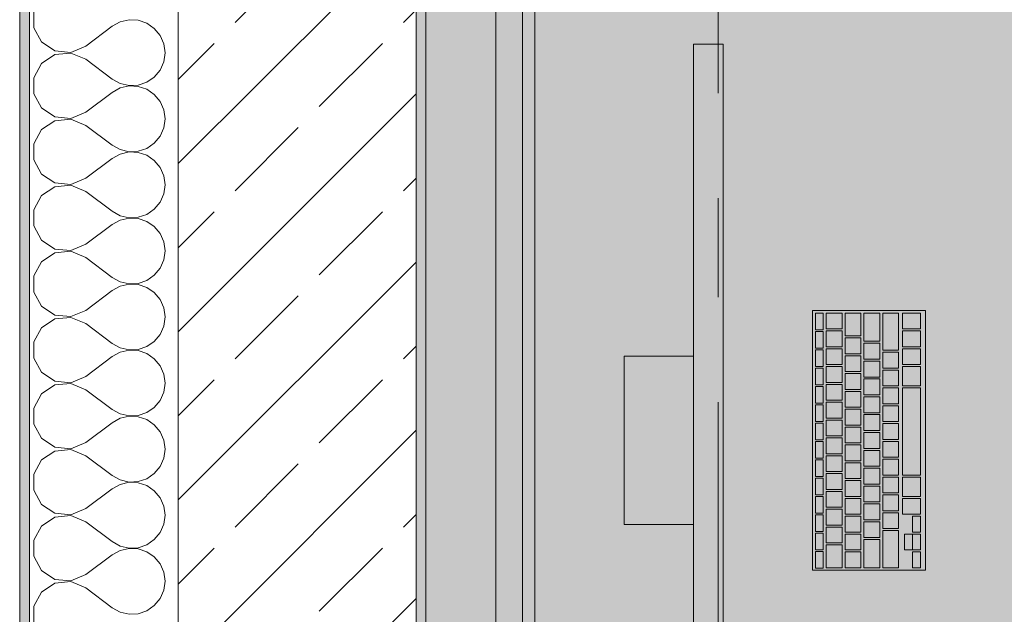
# Model space of a CAD drawing. Header units: metres. Extents: x -3.6 to 85.2, y -11 to 16.8.
# Tile 12 of 256: x -0.175 to 0.819, y 1.567 to 2.167. Entities that reach past the tile are written whole.
import ezdxf

# ---------------------------------------------------------------- set-up
doc = ezdxf.new("R2010")
doc.units = ezdxf.units.M
doc.header["$MEASUREMENT"] = 0
doc.linetypes.add('Strichlinie doppelt', pattern=[0.546806, 0.264583, -0.105833, 0.070556, -0.105833])
for name, color, linetype in [('451 - Universal.Achsen Raster', 7, 'Continuous'), ('604 - Struktur.Wand Aussen', 7, 'Continuous'), ('Neubau_653 - Abdeckung.TB Verkofferung', 7, 'Continuous'), ('Neubau_701 - Einrichtung.Möbel', 7, 'Continuous')]:
    doc.layers.add(name, color=color, linetype=linetype)
pattern_1 = [(45, (0, 0), (-0.01767767, 0.01767767), [0, -0.025])]

# ---------------------------------------------------------------- blocks, each defined once
blk = doc.blocks.new('*X60')
at = {"layer": '604 - Struktur.Wand Aussen', "color": 7, "linetype": 'Continuous', "lineweight": 5}
for p, q in [((-0.16066, 2.17479), (-0.16066, 2.15855)), ((-0.06466, 2.16653), (-0.07362, 2.16445)), ((-0.05547, 2.16609), (-0.06466, 2.16653)), ((-0.04676, 2.16315), (-0.05547, 2.16609)), ((-0.16066, 2.15855), (-0.15299, 2.14424)), ((-0.10833, 2.14), (-0.08167, 2.16)), ((-0.07362, 2.16445), (-0.08167, 2.16)), ((-0.03918, 2.15794), (-0.04676, 2.16315)), ((-0.03331, 2.15086), (-0.03918, 2.15794)), ((-0.0296, 2.14244), (-0.03331, 2.15086)), ((-0.15299, 2.14424), (-0.13947, 2.13525)), ((-0.1233, 2.13371), (-0.10833, 2.14)), ((-0.02833, 2.13333), (-0.0296, 2.14244)), ((-0.13947, 2.13142), (-0.15299, 2.12243)), ((-0.13947, 2.13525), (-0.1233, 2.13371)), ((-0.1233, 2.13295), (-0.13947, 2.13142)), ((-0.10833, 2.12667), (-0.1233, 2.13295)), ((-0.10833, 2.12667), (-0.08167, 2.10667)), ((-0.0296, 2.12422), (-0.02833, 2.13333)), ((-0.15299, 2.12243), (-0.16066, 2.10812)), ((-0.03331, 2.11581), (-0.0296, 2.12422)), ((-0.16066, 2.10812), (-0.16066, 2.09188)), ((-0.08167, 2.10667), (-0.07362, 2.10222)), ((-0.04676, 2.10352), (-0.03918, 2.10873)), ((-0.03918, 2.10873), (-0.03331, 2.11581)), ((-0.07362, 2.09778), (-0.08167, 2.09333)), ((-0.07362, 2.10222), (-0.06466, 2.10013)), ((-0.06466, 2.09987), (-0.07362, 2.09778)), ((-0.06466, 2.10013), (-0.05547, 2.10058)), ((-0.05547, 2.09942), (-0.06466, 2.09987)), ((-0.05547, 2.10058), (-0.04676, 2.10352)), ((-0.04676, 2.09648), (-0.05547, 2.09942)), ((-0.03918, 2.09127), (-0.04676, 2.09648)), ((-0.16066, 2.09188), (-0.15299, 2.07757)), ((-0.10833, 2.07333), (-0.08167, 2.09333)), ((-0.03331, 2.08419), (-0.03918, 2.09127)), ((-0.15299, 2.07757), (-0.13947, 2.06858)), ((-0.0296, 2.07578), (-0.03331, 2.08419)), ((-0.13947, 2.06858), (-0.1233, 2.06705)), ((-0.1233, 2.06705), (-0.10833, 2.07333)), ((-0.02833, 2.06667), (-0.0296, 2.07578)), ((-0.13947, 2.06475), (-0.15299, 2.05576)), ((-0.1233, 2.06629), (-0.13947, 2.06475)), ((-0.10833, 2.06), (-0.1233, 2.06629)), ((-0.10833, 2.06), (-0.08167, 2.04)), ((-0.03331, 2.04914), (-0.0296, 2.05756)), ((-0.0296, 2.05756), (-0.02833, 2.06667)), ((-0.15299, 2.05576), (-0.16066, 2.04145)), ((-0.03918, 2.04206), (-0.03331, 2.04914)), ((-0.16066, 2.04145), (-0.16066, 2.02521)), ((-0.08167, 2.04), (-0.07362, 2.03555)), ((-0.04676, 2.03685), (-0.03918, 2.04206)), ((-0.07362, 2.03112), (-0.08167, 2.02667)), ((-0.07362, 2.03555), (-0.06466, 2.03347)), ((-0.06466, 2.0332), (-0.07362, 2.03112)), ((-0.06466, 2.03347), (-0.05547, 2.03391)), ((-0.05547, 2.03275), (-0.06466, 2.0332)), ((-0.05547, 2.03391), (-0.04676, 2.03685)), ((-0.04676, 2.02981), (-0.05547, 2.03275)), ((-0.03918, 2.02461), (-0.04676, 2.02981)), ((-0.16066, 2.02521), (-0.15299, 2.0109)), ((-0.10833, 2.00667), (-0.08167, 2.02667)), ((-0.03331, 2.01752), (-0.03918, 2.02461)), ((-0.0296, 2.00911), (-0.03331, 2.01752)), ((-0.15299, 2.0109), (-0.13947, 2.00192)), ((-0.02833, 2), (-0.0296, 2.00911)), ((-0.13947, 1.99808), (-0.15299, 1.9891)), ((-0.13947, 2.00192), (-0.1233, 2.00038)), ((-0.1233, 1.99962), (-0.13947, 1.99808)), ((-0.1233, 2.00038), (-0.10833, 2.00667)), ((-0.10833, 1.99333), (-0.1233, 1.99962)), ((-0.0296, 1.99089), (-0.02833, 2)), ((-0.15299, 1.9891), (-0.16066, 1.97479)), ((-0.10833, 1.99333), (-0.08167, 1.97333)), ((-0.03331, 1.98248), (-0.0296, 1.99089)), ((-0.03918, 1.97539), (-0.03331, 1.98248)), ((-0.16066, 1.97479), (-0.16066, 1.95855)), ((-0.08167, 1.97333), (-0.07362, 1.96888)), ((-0.07362, 1.96888), (-0.06466, 1.9668)), ((-0.05547, 1.96725), (-0.04676, 1.97019)), ((-0.04676, 1.97019), (-0.03918, 1.97539)), ((-0.16066, 1.95855), (-0.15299, 1.94424)), ((-0.10833, 1.94), (-0.08167, 1.96)), ((-0.07362, 1.96445), (-0.08167, 1.96)), ((-0.06466, 1.96653), (-0.07362, 1.96445)), ((-0.06466, 1.9668), (-0.05547, 1.96725)), ((-0.05547, 1.96609), (-0.06466, 1.96653)), ((-0.04676, 1.96315), (-0.05547, 1.96609)), ((-0.03918, 1.95794), (-0.04676, 1.96315)), ((-0.03331, 1.95086), (-0.03918, 1.95794)), ((-0.0296, 1.94244), (-0.03331, 1.95086)), ((-0.15299, 1.94424), (-0.13947, 1.93525)), ((-0.1233, 1.93371), (-0.10833, 1.94)), ((-0.02833, 1.93333), (-0.0296, 1.94244)), ((-0.13947, 1.93142), (-0.15299, 1.92243)), ((-0.13947, 1.93525), (-0.1233, 1.93371)), ((-0.1233, 1.93295), (-0.13947, 1.93142)), ((-0.10833, 1.92667), (-0.1233, 1.93295)), ((-0.0296, 1.92422), (-0.02833, 1.93333)), ((-0.15299, 1.92243), (-0.16066, 1.90812)), ((-0.10833, 1.92667), (-0.08167, 1.90667)), ((-0.03331, 1.91581), (-0.0296, 1.92422)), ((-0.16066, 1.90812), (-0.16066, 1.89188)), ((-0.04676, 1.90352), (-0.03918, 1.90873)), ((-0.03918, 1.90873), (-0.03331, 1.91581)), ((-0.08167, 1.90667), (-0.07362, 1.90222)), ((-0.07362, 1.89778), (-0.08167, 1.89333)), ((-0.07362, 1.90222), (-0.06466, 1.90013)), ((-0.06466, 1.89987), (-0.07362, 1.89778)), ((-0.06466, 1.90013), (-0.05547, 1.90058)), ((-0.05547, 1.89942), (-0.06466, 1.89987)), ((-0.05547, 1.90058), (-0.04676, 1.90352)), ((-0.04676, 1.89648), (-0.05547, 1.89942)), ((-0.16066, 1.89188), (-0.15299, 1.87757)), ((-0.10833, 1.87333), (-0.08167, 1.89333)), ((-0.03918, 1.89127), (-0.04676, 1.89648)), ((-0.03331, 1.88419), (-0.03918, 1.89127)), ((-0.0296, 1.87578), (-0.03331, 1.88419)), ((-0.15299, 1.87757), (-0.13947, 1.86858)), ((-0.13947, 1.86858), (-0.1233, 1.86705)), ((-0.1233, 1.86705), (-0.10833, 1.87333)), ((-0.02833, 1.86667), (-0.0296, 1.87578)), ((-0.13947, 1.86475), (-0.15299, 1.85576)), ((-0.1233, 1.86629), (-0.13947, 1.86475)), ((-0.10833, 1.86), (-0.1233, 1.86629)), ((-0.10833, 1.86), (-0.08167, 1.84)), ((-0.0296, 1.85756), (-0.02833, 1.86667)), ((-0.15299, 1.85576), (-0.16066, 1.84145)), ((-0.03918, 1.84206), (-0.03331, 1.84914)), ((-0.03331, 1.84914), (-0.0296, 1.85756)), ((-0.16066, 1.84145), (-0.16066, 1.82521)), ((-0.08167, 1.84), (-0.07362, 1.83555)), ((-0.04676, 1.83685), (-0.03918, 1.84206)), ((-0.07362, 1.83112), (-0.08167, 1.82667)), ((-0.07362, 1.83555), (-0.06466, 1.83347)), ((-0.06466, 1.8332), (-0.07362, 1.83112)), ((-0.06466, 1.83347), (-0.05547, 1.83391)), ((-0.05547, 1.83275), (-0.06466, 1.8332)), ((-0.05547, 1.83391), (-0.04676, 1.83685)), ((-0.04676, 1.82981), (-0.05547, 1.83275)), ((-0.03918, 1.82461), (-0.04676, 1.82981)), ((-0.16066, 1.82521), (-0.15299, 1.8109)), ((-0.10833, 1.80667), (-0.08167, 1.82667)), ((-0.03331, 1.81752), (-0.03918, 1.82461)), ((-0.15299, 1.8109), (-0.13947, 1.80192)), ((-0.0296, 1.80911), (-0.03331, 1.81752)), ((-0.02833, 1.8), (-0.0296, 1.80911)), ((-0.13947, 1.80192), (-0.1233, 1.80038)), ((-0.1233, 1.79962), (-0.13947, 1.79808)), ((-0.1233, 1.80038), (-0.10833, 1.80667)), ((-0.10833, 1.79333), (-0.1233, 1.79962)), ((-0.0296, 1.79089), (-0.02833, 1.8)), ((-0.15299, 1.7891), (-0.16066, 1.77479)), ((-0.13947, 1.79808), (-0.15299, 1.7891)), ((-0.10833, 1.79333), (-0.08167, 1.77333)), ((-0.03331, 1.78248), (-0.0296, 1.79089)), ((-0.03918, 1.77539), (-0.03331, 1.78248)), ((-0.16066, 1.77479), (-0.16066, 1.75855)), ((-0.08167, 1.77333), (-0.07362, 1.76888)), ((-0.07362, 1.76888), (-0.06466, 1.7668)), ((-0.05547, 1.76725), (-0.04676, 1.77019)), ((-0.04676, 1.77019), (-0.03918, 1.77539)), ((-0.10833, 1.74), (-0.08167, 1.76)), ((-0.07362, 1.76445), (-0.08167, 1.76)), ((-0.06466, 1.76653), (-0.07362, 1.76445)), ((-0.06466, 1.7668), (-0.05547, 1.76725)), ((-0.05547, 1.76609), (-0.06466, 1.76653)), ((-0.04676, 1.76315), (-0.05547, 1.76609)), ((-0.03918, 1.75794), (-0.04676, 1.76315)), ((-0.16066, 1.75855), (-0.15299, 1.74424)), ((-0.03331, 1.75086), (-0.03918, 1.75794)), ((-0.0296, 1.74244), (-0.03331, 1.75086)), ((-0.15299, 1.74424), (-0.13947, 1.73525)), ((-0.1233, 1.73371), (-0.10833, 1.74)), ((-0.02833, 1.73333), (-0.0296, 1.74244)), ((-0.13947, 1.73142), (-0.15299, 1.72243)), ((-0.13947, 1.73525), (-0.1233, 1.73371)), ((-0.1233, 1.73295), (-0.13947, 1.73142)), ((-0.10833, 1.72667), (-0.1233, 1.73295)), ((-0.0296, 1.72422), (-0.02833, 1.73333)), ((-0.15299, 1.72243), (-0.16066, 1.70812)), ((-0.10833, 1.72667), (-0.08167, 1.70667)), ((-0.03331, 1.71581), (-0.0296, 1.72422)), ((-0.03918, 1.70873), (-0.03331, 1.71581)), ((-0.16066, 1.70812), (-0.16066, 1.69188)), ((-0.08167, 1.70667), (-0.07362, 1.70222)), ((-0.07362, 1.70222), (-0.06466, 1.70013)), ((-0.06466, 1.69987), (-0.07362, 1.69778)), ((-0.06466, 1.70013), (-0.05547, 1.70058)), ((-0.05547, 1.69942), (-0.06466, 1.69987)), ((-0.05547, 1.70058), (-0.04676, 1.70352)), ((-0.04676, 1.69648), (-0.05547, 1.69942)), ((-0.04676, 1.70352), (-0.03918, 1.70873)), ((-0.16066, 1.69188), (-0.15299, 1.67757)), ((-0.10833, 1.67333), (-0.08167, 1.69333)), ((-0.07362, 1.69778), (-0.08167, 1.69333)), ((-0.03918, 1.69127), (-0.04676, 1.69648)), ((-0.03331, 1.68419), (-0.03918, 1.69127)), ((-0.0296, 1.67578), (-0.03331, 1.68419)), ((-0.15299, 1.67757), (-0.13947, 1.66858)), ((-0.1233, 1.66705), (-0.10833, 1.67333)), ((-0.02833, 1.66667), (-0.0296, 1.67578)), ((-0.13947, 1.66475), (-0.15299, 1.65576)), ((-0.13947, 1.66858), (-0.1233, 1.66705)), ((-0.1233, 1.66629), (-0.13947, 1.66475)), ((-0.10833, 1.66), (-0.1233, 1.66629)), ((-0.10833, 1.66), (-0.08167, 1.64)), ((-0.0296, 1.65756), (-0.02833, 1.66667)), ((-0.15299, 1.65576), (-0.16066, 1.64145)), ((-0.03331, 1.64914), (-0.0296, 1.65756)), ((-0.16066, 1.64145), (-0.16066, 1.62521)), ((-0.08167, 1.64), (-0.07362, 1.63555)), ((-0.04676, 1.63685), (-0.03918, 1.64206)), ((-0.03918, 1.64206), (-0.03331, 1.64914)), ((-0.07362, 1.63112), (-0.08167, 1.62667)), ((-0.07362, 1.63555), (-0.06466, 1.63347)), ((-0.06466, 1.6332), (-0.07362, 1.63112)), ((-0.06466, 1.63347), (-0.05547, 1.63391)), ((-0.05547, 1.63275), (-0.06466, 1.6332)), ((-0.05547, 1.63391), (-0.04676, 1.63685)), ((-0.04676, 1.62981), (-0.05547, 1.63275)), ((-0.03918, 1.62461), (-0.04676, 1.62981)), ((-0.16066, 1.62521), (-0.15299, 1.6109)), ((-0.10833, 1.60667), (-0.08167, 1.62667)), ((-0.03331, 1.61752), (-0.03918, 1.62461)), ((-0.15299, 1.6109), (-0.13947, 1.60192)), ((-0.0296, 1.60911), (-0.03331, 1.61752)), ((-0.13947, 1.60192), (-0.1233, 1.60038)), ((-0.1233, 1.60038), (-0.10833, 1.60667)), ((-0.02833, 1.6), (-0.0296, 1.60911)), ((-0.0296, 1.59089), (-0.02833, 1.6)), ((-0.13947, 1.59808), (-0.15299, 1.5891)), ((-0.1233, 1.59962), (-0.13947, 1.59808)), ((-0.10833, 1.59333), (-0.1233, 1.59962)), ((-0.10833, 1.59333), (-0.08167, 1.57333)), ((-0.03331, 1.58248), (-0.0296, 1.59089)), ((-0.15299, 1.5891), (-0.16066, 1.57479)), ((-0.03918, 1.57539), (-0.03331, 1.58248)), ((-0.16066, 1.57479), (-0.16066, 1.55855)), ((-0.08167, 1.57333), (-0.07362, 1.56888)), ((-0.05547, 1.56725), (-0.04676, 1.57019)), ((-0.04676, 1.57019), (-0.03918, 1.57539)), ((-0.07362, 1.56888), (-0.06466, 1.5668)), ((-0.06466, 1.5668), (-0.05547, 1.56725))]:
    blk.add_line(p, q, dxfattribs=at)

msp = doc.modelspace()

# ---------------------------------------------------------------- hatches: boundary and pattern name
at = {"layer": '604 - Struktur.Wand Aussen', "linetype": 'Continuous', "lineweight": 0, "true_color": 0x000000}
h = msp.add_hatch(dxfattribs=at)
h.set_pattern_fill('Verputz_0001', color=18, style=0, pattern_type=2)
h.set_pattern_definition([(0, (0, 0), (0, 0.0866025), [0, -0.05]), (0, (0.025, 0.0433), (0, 0.0866025), [0, -0.05])])
h.paths.add_polyline_path([(-0.175, -0.145), (-0.165, -0.145), (-0.165, 6.105), (-0.175, 6.105)])
h = msp.add_hatch(dxfattribs=at)
h.set_pattern_fill('Beton__Stahlbeton_0001', color=18, style=0, pattern_type=2)
h.set_pattern_definition([(45, (0, 0), (-0.0848528, 0.0848528), []), (45, (-0.04243, 0.04243), (-0.0848528, 0.0848528), [0.09, -0.03])])
h.paths.add_polyline_path([(-0.015, 6.105), (-0.015, 0.245), (0.225, 0.245), (0.225, 6.105), (0.175, 6.105), (0.105, 6.105)])
h = msp.add_hatch(dxfattribs=at)
h.set_pattern_fill('Gips_0001', color=18, style=0, pattern_type=2)
h.set_pattern_definition(pattern_1)
h.paths.add_polyline_path([(0.235, 0.70998), (0.235, 5.18998), (0.225, 5.18998), (0.225, 0.70998)])
at = {"layer": 'Neubau_653 - Abdeckung.TB Verkofferung', "linetype": 'Continuous', "lineweight": 0, "true_color": 0x000000}
h = msp.add_hatch(dxfattribs=at)
h.set_pattern_fill('Gips_0001', color=18, style=0, pattern_type=2)
h.set_pattern_definition(pattern_1)
h.paths.add_polyline_path([(0.345, 1.00998), (0.345, 5.05048), (0.3325, 5.05048), (0.3325, 1.00998)])
at = {"layer": 'Neubau_701 - Einrichtung.Möbel', "linetype": 'Continuous', "lineweight": 0, "true_color": 0x3a3a3a}
for points in [[(0.235, 3.00998), (0.235, 1.00998), (1.035, 1.00998), (1.035, 2.20998), (2.435, 2.20998), (2.435, 3.00998)], [(0.53491, 2.14212), (0.50491, 2.14212), (0.50491, 1.34212), (0.53491, 1.34212)], [(0.73891, 1.87312), (0.62491, 1.87312), (0.62491, 1.61112), (0.73891, 1.61112)], [(0.63591, 1.86212), (0.63591, 1.87042), (0.63571, 1.87062), (0.62811, 1.87062), (0.62791, 1.87042), (0.62791, 1.85382), (0.62811, 1.85362), (0.63571, 1.85362), (0.63591, 1.85382)], [(0.65491, 1.86262), (0.65491, 1.87042), (0.65471, 1.87062), (0.63911, 1.87062), (0.63891, 1.87042), (0.63891, 1.85482), (0.63911, 1.85462), (0.65471, 1.85462), (0.65491, 1.85482)], [(0.67391, 1.85912), (0.67391, 1.87042), (0.67371, 1.87062), (0.65811, 1.87062), (0.65791, 1.87042), (0.65791, 1.84782), (0.65811, 1.84762), (0.67371, 1.84762), (0.67391, 1.84782)], [(0.69291, 1.85637), (0.69291, 1.87042), (0.69271, 1.87062), (0.67711, 1.87062), (0.67691, 1.87042), (0.67691, 1.84232), (0.67711, 1.84212), (0.69271, 1.84212), (0.69291, 1.84232)], [(0.71191, 1.85187), (0.71191, 1.87042), (0.71171, 1.87062), (0.69611, 1.87062), (0.69591, 1.87042), (0.69591, 1.83332), (0.69611, 1.83312), (0.71171, 1.83312), (0.71191, 1.83332)], [(0.73391, 1.86262), (0.73391, 1.87042), (0.73371, 1.87062), (0.71611, 1.87062), (0.71591, 1.87042), (0.71591, 1.85482), (0.71611, 1.85462), (0.73371, 1.85462), (0.73391, 1.85482)], [(0.63591, 1.84362), (0.63591, 1.85192), (0.63571, 1.85212), (0.62811, 1.85212), (0.62791, 1.85192), (0.62791, 1.83532), (0.62811, 1.83512), (0.63571, 1.83512), (0.63591, 1.83532)], [(0.65491, 1.84462), (0.65491, 1.85242), (0.65471, 1.85262), (0.63911, 1.85262), (0.63891, 1.85242), (0.63891, 1.83682), (0.63911, 1.83662), (0.65471, 1.83662), (0.65491, 1.83682)], [(0.73391, 1.84462), (0.73391, 1.85242), (0.73371, 1.85262), (0.71611, 1.85262), (0.71591, 1.85242), (0.71591, 1.83682), (0.71611, 1.83662), (0.73371, 1.83662), (0.73391, 1.83682)], [(0.67391, 1.83762), (0.67391, 1.84542), (0.67371, 1.84562), (0.65811, 1.84562), (0.65791, 1.84542), (0.65791, 1.82982), (0.65811, 1.82962), (0.67371, 1.82962), (0.67391, 1.82982)], [(0.69291, 1.83212), (0.69291, 1.83992), (0.69271, 1.84012), (0.67711, 1.84012), (0.67691, 1.83992), (0.67691, 1.82432), (0.67711, 1.82412), (0.69271, 1.82412), (0.69291, 1.82432)], [(0.63591, 1.82512), (0.63591, 1.83342), (0.63571, 1.83362), (0.62811, 1.83362), (0.62791, 1.83342), (0.62791, 1.81682), (0.62811, 1.81662), (0.63571, 1.81662), (0.63591, 1.81682)], [(0.65491, 1.82662), (0.65491, 1.83442), (0.65471, 1.83462), (0.63911, 1.83462), (0.63891, 1.83442), (0.63891, 1.81882), (0.63911, 1.81862), (0.65471, 1.81862), (0.65491, 1.81882)], [(0.71191, 1.82312), (0.71191, 1.83092), (0.71171, 1.83112), (0.69611, 1.83112), (0.69591, 1.83092), (0.69591, 1.81532), (0.69611, 1.81512), (0.71171, 1.81512), (0.71191, 1.81532)], [(0.73391, 1.82662), (0.73391, 1.83442), (0.73371, 1.83462), (0.71611, 1.83462), (0.71591, 1.83442), (0.71591, 1.81882), (0.71611, 1.81862), (0.73371, 1.81862), (0.73391, 1.81882)], [(0.50491, 1.65712), (0.50491, 1.82712), (0.43491, 1.82712), (0.43491, 1.65712)], [(0.67391, 1.81962), (0.67391, 1.82742), (0.67371, 1.82762), (0.65811, 1.82762), (0.65791, 1.82742), (0.65791, 1.81182), (0.65811, 1.81162), (0.67371, 1.81162), (0.67391, 1.81182)], [(0.69291, 1.81412), (0.69291, 1.82192), (0.69271, 1.82212), (0.67711, 1.82212), (0.67691, 1.82192), (0.67691, 1.80632), (0.67711, 1.80612), (0.69271, 1.80612), (0.69291, 1.80632)], [(0.63591, 1.80662), (0.63591, 1.81492), (0.63571, 1.81512), (0.62811, 1.81512), (0.62791, 1.81492), (0.62791, 1.79832), (0.62811, 1.79812), (0.63571, 1.79812), (0.63591, 1.79832)], [(0.65491, 1.80862), (0.65491, 1.81642), (0.65471, 1.81662), (0.63911, 1.81662), (0.63891, 1.81642), (0.63891, 1.80082), (0.63911, 1.80062), (0.65471, 1.80062), (0.65491, 1.80082)], [(0.67391, 1.80162), (0.67391, 1.80942), (0.67371, 1.80962), (0.65811, 1.80962), (0.65791, 1.80942), (0.65791, 1.79382), (0.65811, 1.79362), (0.67371, 1.79362), (0.67391, 1.79382)], [(0.71191, 1.80512), (0.71191, 1.81292), (0.71171, 1.81312), (0.69611, 1.81312), (0.69591, 1.81292), (0.69591, 1.79732), (0.69611, 1.79712), (0.71171, 1.79712), (0.71191, 1.79732)], [(0.73391, 1.80687), (0.73391, 1.81642), (0.73371, 1.81662), (0.71611, 1.81662), (0.71591, 1.81642), (0.71591, 1.79732), (0.71611, 1.79712), (0.73371, 1.79712), (0.73391, 1.79732)], [(0.65491, 1.79062), (0.65491, 1.79842), (0.65471, 1.79862), (0.63911, 1.79862), (0.63891, 1.79842), (0.63891, 1.78282), (0.63911, 1.78262), (0.65471, 1.78262), (0.65491, 1.78282)], [(0.69291, 1.79612), (0.69291, 1.80392), (0.69271, 1.80412), (0.67711, 1.80412), (0.67691, 1.80392), (0.67691, 1.78832), (0.67711, 1.78812), (0.69271, 1.78812), (0.69291, 1.78832)], [(0.63591, 1.78812), (0.63591, 1.79642), (0.63571, 1.79662), (0.62811, 1.79662), (0.62791, 1.79642), (0.62791, 1.77982), (0.62811, 1.77962), (0.63571, 1.77962), (0.63591, 1.77982)], [(0.67391, 1.78362), (0.67391, 1.79142), (0.67371, 1.79162), (0.65811, 1.79162), (0.65791, 1.79142), (0.65791, 1.77582), (0.65811, 1.77562), (0.67371, 1.77562), (0.67391, 1.77582)], [(0.71191, 1.78712), (0.71191, 1.79492), (0.71171, 1.79512), (0.69611, 1.79512), (0.69591, 1.79492), (0.69591, 1.77932), (0.69611, 1.77912), (0.71171, 1.77912), (0.71191, 1.77932)], [(0.73391, 1.75112), (0.73391, 1.79492), (0.73371, 1.79512), (0.71611, 1.79512), (0.71591, 1.79492), (0.71591, 1.70732), (0.71611, 1.70712), (0.73371, 1.70712), (0.73391, 1.70732)], [(0.65491, 1.77262), (0.65491, 1.78042), (0.65471, 1.78062), (0.63911, 1.78062), (0.63891, 1.78042), (0.63891, 1.76482), (0.63911, 1.76462), (0.65471, 1.76462), (0.65491, 1.76482)], [(0.69291, 1.77812), (0.69291, 1.78592), (0.69271, 1.78612), (0.67711, 1.78612), (0.67691, 1.78592), (0.67691, 1.77032), (0.67711, 1.77012), (0.69271, 1.77012), (0.69291, 1.77032)], [(0.63591, 1.76962), (0.63591, 1.77792), (0.63571, 1.77812), (0.62811, 1.77812), (0.62791, 1.77792), (0.62791, 1.76132), (0.62811, 1.76112), (0.63571, 1.76112), (0.63591, 1.76132)], [(0.67391, 1.76562), (0.67391, 1.77342), (0.67371, 1.77362), (0.65811, 1.77362), (0.65791, 1.77342), (0.65791, 1.75782), (0.65811, 1.75762), (0.67371, 1.75762), (0.67391, 1.75782)], [(0.71191, 1.76912), (0.71191, 1.77692), (0.71171, 1.77712), (0.69611, 1.77712), (0.69591, 1.77692), (0.69591, 1.76132), (0.69611, 1.76112), (0.71171, 1.76112), (0.71191, 1.76132)], [(0.63591, 1.75112), (0.63591, 1.75942), (0.63571, 1.75962), (0.62811, 1.75962), (0.62791, 1.75942), (0.62791, 1.74282), (0.62811, 1.74262), (0.63571, 1.74262), (0.63591, 1.74282)], [(0.65491, 1.75462), (0.65491, 1.76242), (0.65471, 1.76262), (0.63911, 1.76262), (0.63891, 1.76242), (0.63891, 1.74682), (0.63911, 1.74662), (0.65471, 1.74662), (0.65491, 1.74682)], [(0.69291, 1.76012), (0.69291, 1.76792), (0.69271, 1.76812), (0.67711, 1.76812), (0.67691, 1.76792), (0.67691, 1.75232), (0.67711, 1.75212), (0.69271, 1.75212), (0.69291, 1.75232)], [(0.71191, 1.75112), (0.71191, 1.75892), (0.71171, 1.75912), (0.69611, 1.75912), (0.69591, 1.75892), (0.69591, 1.74332), (0.69611, 1.74312), (0.71171, 1.74312), (0.71191, 1.74332)], [(0.67391, 1.74762), (0.67391, 1.75542), (0.67371, 1.75562), (0.65811, 1.75562), (0.65791, 1.75542), (0.65791, 1.73982), (0.65811, 1.73962), (0.67371, 1.73962), (0.67391, 1.73982)], [(0.69291, 1.74212), (0.69291, 1.74992), (0.69271, 1.75012), (0.67711, 1.75012), (0.67691, 1.74992), (0.67691, 1.73432), (0.67711, 1.73412), (0.69271, 1.73412), (0.69291, 1.73432)], [(0.63591, 1.73262), (0.63591, 1.74092), (0.63571, 1.74112), (0.62811, 1.74112), (0.62791, 1.74092), (0.62791, 1.72432), (0.62811, 1.72412), (0.63571, 1.72412), (0.63591, 1.72432)], [(0.65491, 1.73662), (0.65491, 1.74442), (0.65471, 1.74462), (0.63911, 1.74462), (0.63891, 1.74442), (0.63891, 1.72882), (0.63911, 1.72862), (0.65471, 1.72862), (0.65491, 1.72882)], [(0.71191, 1.73312), (0.71191, 1.74092), (0.71171, 1.74112), (0.69611, 1.74112), (0.69591, 1.74092), (0.69591, 1.72532), (0.69611, 1.72512), (0.71171, 1.72512), (0.71191, 1.72532)], [(0.67391, 1.72962), (0.67391, 1.73742), (0.67371, 1.73762), (0.65811, 1.73762), (0.65791, 1.73742), (0.65791, 1.72182), (0.65811, 1.72162), (0.67371, 1.72162), (0.67391, 1.72182)], [(0.69291, 1.72412), (0.69291, 1.73192), (0.69271, 1.73212), (0.67711, 1.73212), (0.67691, 1.73192), (0.67691, 1.71632), (0.67711, 1.71612), (0.69271, 1.71612), (0.69291, 1.71632)], [(0.63591, 1.71412), (0.63591, 1.72242), (0.63571, 1.72262), (0.62811, 1.72262), (0.62791, 1.72242), (0.62791, 1.70582), (0.62811, 1.70562), (0.63571, 1.70562), (0.63591, 1.70582)], [(0.65491, 1.71862), (0.65491, 1.72642), (0.65471, 1.72662), (0.63911, 1.72662), (0.63891, 1.72642), (0.63891, 1.71082), (0.63911, 1.71062), (0.65471, 1.71062), (0.65491, 1.71082)], [(0.67391, 1.71162), (0.67391, 1.71942), (0.67371, 1.71962), (0.65811, 1.71962), (0.65791, 1.71942), (0.65791, 1.70382), (0.65811, 1.70362), (0.67371, 1.70362), (0.67391, 1.70382)], [(0.71191, 1.71512), (0.71191, 1.72292), (0.71171, 1.72312), (0.69611, 1.72312), (0.69591, 1.72292), (0.69591, 1.70732), (0.69611, 1.70712), (0.71171, 1.70712), (0.71191, 1.70732)], [(0.69291, 1.70612), (0.69291, 1.71392), (0.69271, 1.71412), (0.67711, 1.71412), (0.67691, 1.71392), (0.67691, 1.69832), (0.67711, 1.69812), (0.69271, 1.69812), (0.69291, 1.69832)], [(0.63591, 1.69562), (0.63591, 1.70392), (0.63571, 1.70412), (0.62811, 1.70412), (0.62791, 1.70392), (0.62791, 1.68732), (0.62811, 1.68712), (0.63571, 1.68712), (0.63591, 1.68732)], [(0.65491, 1.70062), (0.65491, 1.70842), (0.65471, 1.70862), (0.63911, 1.70862), (0.63891, 1.70842), (0.63891, 1.69282), (0.63911, 1.69262), (0.65471, 1.69262), (0.65491, 1.69282)], [(0.67391, 1.69362), (0.67391, 1.70142), (0.67371, 1.70162), (0.65811, 1.70162), (0.65791, 1.70142), (0.65791, 1.68582), (0.65811, 1.68562), (0.67371, 1.68562), (0.67391, 1.68582)], [(0.71191, 1.69712), (0.71191, 1.70492), (0.71171, 1.70512), (0.69611, 1.70512), (0.69591, 1.70492), (0.69591, 1.68932), (0.69611, 1.68912), (0.71171, 1.68912), (0.71191, 1.68932)], [(0.73391, 1.69537), (0.73391, 1.70492), (0.73371, 1.70512), (0.71611, 1.70512), (0.71591, 1.70492), (0.71591, 1.68582), (0.71611, 1.68562), (0.73371, 1.68562), (0.73391, 1.68582)], [(0.65491, 1.68262), (0.65491, 1.69042), (0.65471, 1.69062), (0.63911, 1.69062), (0.63891, 1.69042), (0.63891, 1.67482), (0.63911, 1.67462), (0.65471, 1.67462), (0.65491, 1.67482)], [(0.69291, 1.68812), (0.69291, 1.69592), (0.69271, 1.69612), (0.67711, 1.69612), (0.67691, 1.69592), (0.67691, 1.68032), (0.67711, 1.68012), (0.69271, 1.68012), (0.69291, 1.68032)], [(0.63591, 1.67712), (0.63591, 1.68542), (0.63571, 1.68562), (0.62811, 1.68562), (0.62791, 1.68542), (0.62791, 1.66882), (0.62811, 1.66862), (0.63571, 1.66862), (0.63591, 1.66882)], [(0.67391, 1.67562), (0.67391, 1.68342), (0.67371, 1.68362), (0.65811, 1.68362), (0.65791, 1.68342), (0.65791, 1.66782), (0.65811, 1.66762), (0.67371, 1.66762), (0.67391, 1.66782)], [(0.71191, 1.67912), (0.71191, 1.68692), (0.71171, 1.68712), (0.69611, 1.68712), (0.69591, 1.68692), (0.69591, 1.67132), (0.69611, 1.67112), (0.71171, 1.67112), (0.71191, 1.67132)], [(0.73391, 1.67562), (0.73391, 1.68342), (0.73371, 1.68362), (0.71611, 1.68362), (0.71591, 1.68342), (0.71591, 1.66782), (0.71611, 1.66762), (0.73371, 1.66762), (0.73391, 1.66782)], [(0.65491, 1.66462), (0.65491, 1.67242), (0.65471, 1.67262), (0.63911, 1.67262), (0.63891, 1.67242), (0.63891, 1.65682), (0.63911, 1.65662), (0.65471, 1.65662), (0.65491, 1.65682)], [(0.69291, 1.67012), (0.69291, 1.67792), (0.69271, 1.67812), (0.67711, 1.67812), (0.67691, 1.67792), (0.67691, 1.66232), (0.67711, 1.66212), (0.69271, 1.66212), (0.69291, 1.66232)], [(0.63591, 1.65862), (0.63591, 1.66692), (0.63571, 1.66712), (0.62811, 1.66712), (0.62791, 1.66692), (0.62791, 1.65032), (0.62811, 1.65012), (0.63571, 1.65012), (0.63591, 1.65032)], [(0.67391, 1.65762), (0.67391, 1.66542), (0.67371, 1.66562), (0.65811, 1.66562), (0.65791, 1.66542), (0.65791, 1.64982), (0.65811, 1.64962), (0.67371, 1.64962), (0.67391, 1.64982)], [(0.69291, 1.65212), (0.69291, 1.65992), (0.69271, 1.66012), (0.67711, 1.66012), (0.67691, 1.65992), (0.67691, 1.64432), (0.67711, 1.64412), (0.69271, 1.64412), (0.69291, 1.64432)], [(0.71191, 1.66112), (0.71191, 1.66892), (0.71171, 1.66912), (0.69611, 1.66912), (0.69591, 1.66892), (0.69591, 1.65332), (0.69611, 1.65312), (0.71171, 1.65312), (0.71191, 1.65332)], [(0.73391, 1.65762), (0.73391, 1.66542), (0.73371, 1.66562), (0.72611, 1.66562), (0.72591, 1.66542), (0.72591, 1.64982), (0.72611, 1.64962), (0.73371, 1.64962), (0.73391, 1.64982)], [(0.65491, 1.64662), (0.65491, 1.65442), (0.65471, 1.65462), (0.63911, 1.65462), (0.63891, 1.65442), (0.63891, 1.63882), (0.63911, 1.63862), (0.65471, 1.63862), (0.65491, 1.63882)], [(0.71191, 1.63237), (0.71191, 1.65092), (0.71171, 1.65112), (0.69611, 1.65112), (0.69591, 1.65092), (0.69591, 1.61382), (0.69611, 1.61362), (0.71171, 1.61362), (0.71191, 1.61382)], [(0.63591, 1.64012), (0.63591, 1.64842), (0.63571, 1.64862), (0.62811, 1.64862), (0.62791, 1.64842), (0.62791, 1.63182), (0.62811, 1.63162), (0.63571, 1.63162), (0.63591, 1.63182)], [(0.67391, 1.63962), (0.67391, 1.64742), (0.67371, 1.64762), (0.65811, 1.64762), (0.65791, 1.64742), (0.65791, 1.63182), (0.65811, 1.63162), (0.67371, 1.63162), (0.67391, 1.63182)], [(0.69291, 1.62787), (0.69291, 1.64192), (0.69271, 1.64212), (0.67711, 1.64212), (0.67691, 1.64192), (0.67691, 1.61382), (0.67711, 1.61362), (0.69271, 1.61362), (0.69291, 1.61382)], [(0.72591, 1.63962), (0.72591, 1.64742), (0.72571, 1.64762), (0.71811, 1.64762), (0.71791, 1.64742), (0.71791, 1.63182), (0.71811, 1.63162), (0.72571, 1.63162), (0.72591, 1.63182)], [(0.73391, 1.63962), (0.73391, 1.64742), (0.73371, 1.64762), (0.72611, 1.64762), (0.72591, 1.64742), (0.72591, 1.63182), (0.72611, 1.63162), (0.73371, 1.63162), (0.73391, 1.63182)], [(0.63591, 1.62162), (0.63591, 1.62992), (0.63571, 1.63012), (0.62811, 1.63012), (0.62791, 1.62992), (0.62791, 1.61332), (0.62811, 1.61312), (0.63571, 1.61312), (0.63591, 1.61332)], [(0.65491, 1.62512), (0.65491, 1.63642), (0.65471, 1.63662), (0.63911, 1.63662), (0.63891, 1.63642), (0.63891, 1.61382), (0.63911, 1.61362), (0.65471, 1.61362), (0.65491, 1.61382)], [(0.67391, 1.62162), (0.67391, 1.62942), (0.67371, 1.62962), (0.65811, 1.62962), (0.65791, 1.62942), (0.65791, 1.61382), (0.65811, 1.61362), (0.67371, 1.61362), (0.67391, 1.61382)], [(0.73391, 1.62162), (0.73391, 1.62942), (0.73371, 1.62962), (0.72611, 1.62962), (0.72591, 1.62942), (0.72591, 1.61382), (0.72611, 1.61362), (0.73371, 1.61362), (0.73391, 1.61382)]]:
    msp.add_hatch(color=250, dxfattribs=at).paths.add_polyline_path(points)

# ---------------------------------------------------------------- linework, layer by layer
at = {"layer": '451 - Universal.Achsen Raster', "color": 160, "linetype": 'Strichlinie doppelt', "lineweight": 9, "true_color": 0x3232ff}
msp.add_line((0.52999, -10.585), (0.52999, 16.355), dxfattribs=at)
at = {"layer": '604 - Struktur.Wand Aussen', "color": 7, "linetype": 'Continuous', "lineweight": 5}
msp.add_line((-0.165, 6.105), (-0.165, -0.005), dxfattribs=at)
at = {"layer": '604 - Struktur.Wand Aussen', "color": 7, "linetype": 'Continuous', "lineweight": 13}
for p, q in [((-0.015, 6.105), (-0.015, 0.245)), ((0.225, 0.70998), (0.225, 5.18998))]:
    msp.add_line(p, q, dxfattribs=at)
at = {"layer": '604 - Struktur.Wand Aussen', "color": 7, "linetype": 'Continuous', "lineweight": 5, "flags": 128}
for points in [[(-0.175, 6.105), (-0.175, -0.155)], [(0.235, 0.70998), (0.235, 5.18998)]]:
    msp.add_lwpolyline(points, dxfattribs=at)
at = {"layer": 'Neubau_653 - Abdeckung.TB Verkofferung', "color": 1, "linetype": 'Continuous', "lineweight": 9}
for p, q in [((0.235, 1.00998), (0.235, 5.05048)), ((0.345, 1.00998), (0.345, 5.05048))]:
    msp.add_line(p, q, dxfattribs=at)
at = {"layer": 'Neubau_653 - Abdeckung.TB Verkofferung', "color": 1, "linetype": 'Continuous', "lineweight": 5}
for p, q in [((0.3055, 5.05048), (0.3055, 1.00998)), ((0.3325, 5.05048), (0.3325, 1.00998)), ((0.345, 5.05048), (0.345, 1.00998))]:
    msp.add_line(p, q, dxfattribs=at)
at = {"layer": 'Neubau_701 - Einrichtung.Möbel', "color": 7, "linetype": 'Continuous', "lineweight": 5, "true_color": 0xebebeb, "flags": 128}
for points in [[(0.235, 3.00998), (0.235, 1.00998), (1.035, 1.00998), (1.035, 2.20998), (2.435, 2.20998), (2.435, 3.00998)], [(0.53491, 2.14212), (0.53491, 1.34212), (0.50491, 1.34212), (0.50491, 2.14212)], [(0.73891, 1.87312), (0.73891, 1.61112), (0.62491, 1.61112), (0.62491, 1.87312)], [(0.63591, 1.86212), (0.63591, 1.85382), (0.63571, 1.85362), (0.62811, 1.85362), (0.62791, 1.85382), (0.62791, 1.87042), (0.62811, 1.87062), (0.63571, 1.87062), (0.63591, 1.87042)], [(0.65491, 1.86262), (0.65491, 1.85482), (0.65471, 1.85462), (0.63911, 1.85462), (0.63891, 1.85482), (0.63891, 1.87042), (0.63911, 1.87062), (0.65471, 1.87062), (0.65491, 1.87042)], [(0.67391, 1.85912), (0.67391, 1.84782), (0.67371, 1.84762), (0.65811, 1.84762), (0.65791, 1.84782), (0.65791, 1.87042), (0.65811, 1.87062), (0.67371, 1.87062), (0.67391, 1.87042)], [(0.69291, 1.85637), (0.69291, 1.84232), (0.69271, 1.84212), (0.67711, 1.84212), (0.67691, 1.84232), (0.67691, 1.87042), (0.67711, 1.87062), (0.69271, 1.87062), (0.69291, 1.87042)], [(0.71191, 1.85187), (0.71191, 1.83332), (0.71171, 1.83312), (0.69611, 1.83312), (0.69591, 1.83332), (0.69591, 1.87042), (0.69611, 1.87062), (0.71171, 1.87062), (0.71191, 1.87042)], [(0.73391, 1.86262), (0.73391, 1.85482), (0.73371, 1.85462), (0.71611, 1.85462), (0.71591, 1.85482), (0.71591, 1.87042), (0.71611, 1.87062), (0.73371, 1.87062), (0.73391, 1.87042)], [(0.63591, 1.84362), (0.63591, 1.83532), (0.63571, 1.83512), (0.62811, 1.83512), (0.62791, 1.83532), (0.62791, 1.85192), (0.62811, 1.85212), (0.63571, 1.85212), (0.63591, 1.85192)], [(0.65491, 1.84462), (0.65491, 1.83682), (0.65471, 1.83662), (0.63911, 1.83662), (0.63891, 1.83682), (0.63891, 1.85242), (0.63911, 1.85262), (0.65471, 1.85262), (0.65491, 1.85242)], [(0.73391, 1.84462), (0.73391, 1.83682), (0.73371, 1.83662), (0.71611, 1.83662), (0.71591, 1.83682), (0.71591, 1.85242), (0.71611, 1.85262), (0.73371, 1.85262), (0.73391, 1.85242)], [(0.67391, 1.83762), (0.67391, 1.82982), (0.67371, 1.82962), (0.65811, 1.82962), (0.65791, 1.82982), (0.65791, 1.84542), (0.65811, 1.84562), (0.67371, 1.84562), (0.67391, 1.84542)], [(0.69291, 1.83212), (0.69291, 1.82432), (0.69271, 1.82412), (0.67711, 1.82412), (0.67691, 1.82432), (0.67691, 1.83992), (0.67711, 1.84012), (0.69271, 1.84012), (0.69291, 1.83992)], [(0.63591, 1.82512), (0.63591, 1.81682), (0.63571, 1.81662), (0.62811, 1.81662), (0.62791, 1.81682), (0.62791, 1.83342), (0.62811, 1.83362), (0.63571, 1.83362), (0.63591, 1.83342)], [(0.65491, 1.82662), (0.65491, 1.81882), (0.65471, 1.81862), (0.63911, 1.81862), (0.63891, 1.81882), (0.63891, 1.83442), (0.63911, 1.83462), (0.65471, 1.83462), (0.65491, 1.83442)], [(0.71191, 1.82312), (0.71191, 1.81532), (0.71171, 1.81512), (0.69611, 1.81512), (0.69591, 1.81532), (0.69591, 1.83092), (0.69611, 1.83112), (0.71171, 1.83112), (0.71191, 1.83092)], [(0.73391, 1.82662), (0.73391, 1.81882), (0.73371, 1.81862), (0.71611, 1.81862), (0.71591, 1.81882), (0.71591, 1.83442), (0.71611, 1.83462), (0.73371, 1.83462), (0.73391, 1.83442)], [(0.50491, 1.65712), (0.43491, 1.65712), (0.43491, 1.82712), (0.50491, 1.82712)], [(0.67391, 1.81962), (0.67391, 1.81182), (0.67371, 1.81162), (0.65811, 1.81162), (0.65791, 1.81182), (0.65791, 1.82742), (0.65811, 1.82762), (0.67371, 1.82762), (0.67391, 1.82742)], [(0.69291, 1.81412), (0.69291, 1.80632), (0.69271, 1.80612), (0.67711, 1.80612), (0.67691, 1.80632), (0.67691, 1.82192), (0.67711, 1.82212), (0.69271, 1.82212), (0.69291, 1.82192)], [(0.63591, 1.80662), (0.63591, 1.79832), (0.63571, 1.79812), (0.62811, 1.79812), (0.62791, 1.79832), (0.62791, 1.81492), (0.62811, 1.81512), (0.63571, 1.81512), (0.63591, 1.81492)], [(0.65491, 1.80862), (0.65491, 1.80082), (0.65471, 1.80062), (0.63911, 1.80062), (0.63891, 1.80082), (0.63891, 1.81642), (0.63911, 1.81662), (0.65471, 1.81662), (0.65491, 1.81642)], [(0.67391, 1.80162), (0.67391, 1.79382), (0.67371, 1.79362), (0.65811, 1.79362), (0.65791, 1.79382), (0.65791, 1.80942), (0.65811, 1.80962), (0.67371, 1.80962), (0.67391, 1.80942)], [(0.71191, 1.80512), (0.71191, 1.79732), (0.71171, 1.79712), (0.69611, 1.79712), (0.69591, 1.79732), (0.69591, 1.81292), (0.69611, 1.81312), (0.71171, 1.81312), (0.71191, 1.81292)], [(0.73391, 1.80687), (0.73391, 1.79732), (0.73371, 1.79712), (0.71611, 1.79712), (0.71591, 1.79732), (0.71591, 1.81642), (0.71611, 1.81662), (0.73371, 1.81662), (0.73391, 1.81642)], [(0.65491, 1.79062), (0.65491, 1.78282), (0.65471, 1.78262), (0.63911, 1.78262), (0.63891, 1.78282), (0.63891, 1.79842), (0.63911, 1.79862), (0.65471, 1.79862), (0.65491, 1.79842)], [(0.69291, 1.79612), (0.69291, 1.78832), (0.69271, 1.78812), (0.67711, 1.78812), (0.67691, 1.78832), (0.67691, 1.80392), (0.67711, 1.80412), (0.69271, 1.80412), (0.69291, 1.80392)], [(0.63591, 1.78812), (0.63591, 1.77982), (0.63571, 1.77962), (0.62811, 1.77962), (0.62791, 1.77982), (0.62791, 1.79642), (0.62811, 1.79662), (0.63571, 1.79662), (0.63591, 1.79642)], [(0.67391, 1.78362), (0.67391, 1.77582), (0.67371, 1.77562), (0.65811, 1.77562), (0.65791, 1.77582), (0.65791, 1.79142), (0.65811, 1.79162), (0.67371, 1.79162), (0.67391, 1.79142)], [(0.71191, 1.78712), (0.71191, 1.77932), (0.71171, 1.77912), (0.69611, 1.77912), (0.69591, 1.77932), (0.69591, 1.79492), (0.69611, 1.79512), (0.71171, 1.79512), (0.71191, 1.79492)], [(0.73391, 1.75112), (0.73391, 1.70732), (0.73371, 1.70712), (0.71611, 1.70712), (0.71591, 1.70732), (0.71591, 1.79492), (0.71611, 1.79512), (0.73371, 1.79512), (0.73391, 1.79492)], [(0.65491, 1.77262), (0.65491, 1.76482), (0.65471, 1.76462), (0.63911, 1.76462), (0.63891, 1.76482), (0.63891, 1.78042), (0.63911, 1.78062), (0.65471, 1.78062), (0.65491, 1.78042)], [(0.69291, 1.77812), (0.69291, 1.77032), (0.69271, 1.77012), (0.67711, 1.77012), (0.67691, 1.77032), (0.67691, 1.78592), (0.67711, 1.78612), (0.69271, 1.78612), (0.69291, 1.78592)], [(0.63591, 1.76962), (0.63591, 1.76132), (0.63571, 1.76112), (0.62811, 1.76112), (0.62791, 1.76132), (0.62791, 1.77792), (0.62811, 1.77812), (0.63571, 1.77812), (0.63591, 1.77792)], [(0.67391, 1.76562), (0.67391, 1.75782), (0.67371, 1.75762), (0.65811, 1.75762), (0.65791, 1.75782), (0.65791, 1.77342), (0.65811, 1.77362), (0.67371, 1.77362), (0.67391, 1.77342)], [(0.71191, 1.76912), (0.71191, 1.76132), (0.71171, 1.76112), (0.69611, 1.76112), (0.69591, 1.76132), (0.69591, 1.77692), (0.69611, 1.77712), (0.71171, 1.77712), (0.71191, 1.77692)], [(0.63591, 1.75112), (0.63591, 1.74282), (0.63571, 1.74262), (0.62811, 1.74262), (0.62791, 1.74282), (0.62791, 1.75942), (0.62811, 1.75962), (0.63571, 1.75962), (0.63591, 1.75942)], [(0.65491, 1.75462), (0.65491, 1.74682), (0.65471, 1.74662), (0.63911, 1.74662), (0.63891, 1.74682), (0.63891, 1.76242), (0.63911, 1.76262), (0.65471, 1.76262), (0.65491, 1.76242)], [(0.69291, 1.76012), (0.69291, 1.75232), (0.69271, 1.75212), (0.67711, 1.75212), (0.67691, 1.75232), (0.67691, 1.76792), (0.67711, 1.76812), (0.69271, 1.76812), (0.69291, 1.76792)], [(0.71191, 1.75112), (0.71191, 1.74332), (0.71171, 1.74312), (0.69611, 1.74312), (0.69591, 1.74332), (0.69591, 1.75892), (0.69611, 1.75912), (0.71171, 1.75912), (0.71191, 1.75892)], [(0.67391, 1.74762), (0.67391, 1.73982), (0.67371, 1.73962), (0.65811, 1.73962), (0.65791, 1.73982), (0.65791, 1.75542), (0.65811, 1.75562), (0.67371, 1.75562), (0.67391, 1.75542)], [(0.69291, 1.74212), (0.69291, 1.73432), (0.69271, 1.73412), (0.67711, 1.73412), (0.67691, 1.73432), (0.67691, 1.74992), (0.67711, 1.75012), (0.69271, 1.75012), (0.69291, 1.74992)], [(0.63591, 1.73262), (0.63591, 1.72432), (0.63571, 1.72412), (0.62811, 1.72412), (0.62791, 1.72432), (0.62791, 1.74092), (0.62811, 1.74112), (0.63571, 1.74112), (0.63591, 1.74092)], [(0.65491, 1.73662), (0.65491, 1.72882), (0.65471, 1.72862), (0.63911, 1.72862), (0.63891, 1.72882), (0.63891, 1.74442), (0.63911, 1.74462), (0.65471, 1.74462), (0.65491, 1.74442)], [(0.71191, 1.73312), (0.71191, 1.72532), (0.71171, 1.72512), (0.69611, 1.72512), (0.69591, 1.72532), (0.69591, 1.74092), (0.69611, 1.74112), (0.71171, 1.74112), (0.71191, 1.74092)], [(0.67391, 1.72962), (0.67391, 1.72182), (0.67371, 1.72162), (0.65811, 1.72162), (0.65791, 1.72182), (0.65791, 1.73742), (0.65811, 1.73762), (0.67371, 1.73762), (0.67391, 1.73742)], [(0.69291, 1.72412), (0.69291, 1.71632), (0.69271, 1.71612), (0.67711, 1.71612), (0.67691, 1.71632), (0.67691, 1.73192), (0.67711, 1.73212), (0.69271, 1.73212), (0.69291, 1.73192)], [(0.63591, 1.71412), (0.63591, 1.70582), (0.63571, 1.70562), (0.62811, 1.70562), (0.62791, 1.70582), (0.62791, 1.72242), (0.62811, 1.72262), (0.63571, 1.72262), (0.63591, 1.72242)], [(0.65491, 1.71862), (0.65491, 1.71082), (0.65471, 1.71062), (0.63911, 1.71062), (0.63891, 1.71082), (0.63891, 1.72642), (0.63911, 1.72662), (0.65471, 1.72662), (0.65491, 1.72642)], [(0.67391, 1.71162), (0.67391, 1.70382), (0.67371, 1.70362), (0.65811, 1.70362), (0.65791, 1.70382), (0.65791, 1.71942), (0.65811, 1.71962), (0.67371, 1.71962), (0.67391, 1.71942)], [(0.71191, 1.71512), (0.71191, 1.70732), (0.71171, 1.70712), (0.69611, 1.70712), (0.69591, 1.70732), (0.69591, 1.72292), (0.69611, 1.72312), (0.71171, 1.72312), (0.71191, 1.72292)], [(0.69291, 1.70612), (0.69291, 1.69832), (0.69271, 1.69812), (0.67711, 1.69812), (0.67691, 1.69832), (0.67691, 1.71392), (0.67711, 1.71412), (0.69271, 1.71412), (0.69291, 1.71392)], [(0.63591, 1.69562), (0.63591, 1.68732), (0.63571, 1.68712), (0.62811, 1.68712), (0.62791, 1.68732), (0.62791, 1.70392), (0.62811, 1.70412), (0.63571, 1.70412), (0.63591, 1.70392)], [(0.65491, 1.70062), (0.65491, 1.69282), (0.65471, 1.69262), (0.63911, 1.69262), (0.63891, 1.69282), (0.63891, 1.70842), (0.63911, 1.70862), (0.65471, 1.70862), (0.65491, 1.70842)], [(0.67391, 1.69362), (0.67391, 1.68582), (0.67371, 1.68562), (0.65811, 1.68562), (0.65791, 1.68582), (0.65791, 1.70142), (0.65811, 1.70162), (0.67371, 1.70162), (0.67391, 1.70142)], [(0.71191, 1.69712), (0.71191, 1.68932), (0.71171, 1.68912), (0.69611, 1.68912), (0.69591, 1.68932), (0.69591, 1.70492), (0.69611, 1.70512), (0.71171, 1.70512), (0.71191, 1.70492)], [(0.73391, 1.69537), (0.73391, 1.68582), (0.73371, 1.68562), (0.71611, 1.68562), (0.71591, 1.68582), (0.71591, 1.70492), (0.71611, 1.70512), (0.73371, 1.70512), (0.73391, 1.70492)], [(0.65491, 1.68262), (0.65491, 1.67482), (0.65471, 1.67462), (0.63911, 1.67462), (0.63891, 1.67482), (0.63891, 1.69042), (0.63911, 1.69062), (0.65471, 1.69062), (0.65491, 1.69042)], [(0.69291, 1.68812), (0.69291, 1.68032), (0.69271, 1.68012), (0.67711, 1.68012), (0.67691, 1.68032), (0.67691, 1.69592), (0.67711, 1.69612), (0.69271, 1.69612), (0.69291, 1.69592)], [(0.63591, 1.67712), (0.63591, 1.66882), (0.63571, 1.66862), (0.62811, 1.66862), (0.62791, 1.66882), (0.62791, 1.68542), (0.62811, 1.68562), (0.63571, 1.68562), (0.63591, 1.68542)], [(0.67391, 1.67562), (0.67391, 1.66782), (0.67371, 1.66762), (0.65811, 1.66762), (0.65791, 1.66782), (0.65791, 1.68342), (0.65811, 1.68362), (0.67371, 1.68362), (0.67391, 1.68342)], [(0.71191, 1.67912), (0.71191, 1.67132), (0.71171, 1.67112), (0.69611, 1.67112), (0.69591, 1.67132), (0.69591, 1.68692), (0.69611, 1.68712), (0.71171, 1.68712), (0.71191, 1.68692)], [(0.73391, 1.67562), (0.73391, 1.66782), (0.73371, 1.66762), (0.71611, 1.66762), (0.71591, 1.66782), (0.71591, 1.68342), (0.71611, 1.68362), (0.73371, 1.68362), (0.73391, 1.68342)], [(0.65491, 1.66462), (0.65491, 1.65682), (0.65471, 1.65662), (0.63911, 1.65662), (0.63891, 1.65682), (0.63891, 1.67242), (0.63911, 1.67262), (0.65471, 1.67262), (0.65491, 1.67242)], [(0.69291, 1.67012), (0.69291, 1.66232), (0.69271, 1.66212), (0.67711, 1.66212), (0.67691, 1.66232), (0.67691, 1.67792), (0.67711, 1.67812), (0.69271, 1.67812), (0.69291, 1.67792)], [(0.63591, 1.65862), (0.63591, 1.65032), (0.63571, 1.65012), (0.62811, 1.65012), (0.62791, 1.65032), (0.62791, 1.66692), (0.62811, 1.66712), (0.63571, 1.66712), (0.63591, 1.66692)], [(0.67391, 1.65762), (0.67391, 1.64982), (0.67371, 1.64962), (0.65811, 1.64962), (0.65791, 1.64982), (0.65791, 1.66542), (0.65811, 1.66562), (0.67371, 1.66562), (0.67391, 1.66542)], [(0.69291, 1.65212), (0.69291, 1.64432), (0.69271, 1.64412), (0.67711, 1.64412), (0.67691, 1.64432), (0.67691, 1.65992), (0.67711, 1.66012), (0.69271, 1.66012), (0.69291, 1.65992)], [(0.71191, 1.66112), (0.71191, 1.65332), (0.71171, 1.65312), (0.69611, 1.65312), (0.69591, 1.65332), (0.69591, 1.66892), (0.69611, 1.66912), (0.71171, 1.66912), (0.71191, 1.66892)], [(0.73391, 1.65762), (0.73391, 1.64982), (0.73371, 1.64962), (0.72611, 1.64962), (0.72591, 1.64982), (0.72591, 1.66542), (0.72611, 1.66562), (0.73371, 1.66562), (0.73391, 1.66542)], [(0.65491, 1.64662), (0.65491, 1.63882), (0.65471, 1.63862), (0.63911, 1.63862), (0.63891, 1.63882), (0.63891, 1.65442), (0.63911, 1.65462), (0.65471, 1.65462), (0.65491, 1.65442)], [(0.71191, 1.63237), (0.71191, 1.61382), (0.71171, 1.61362), (0.69611, 1.61362), (0.69591, 1.61382), (0.69591, 1.65092), (0.69611, 1.65112), (0.71171, 1.65112), (0.71191, 1.65092)], [(0.63591, 1.64012), (0.63591, 1.63182), (0.63571, 1.63162), (0.62811, 1.63162), (0.62791, 1.63182), (0.62791, 1.64842), (0.62811, 1.64862), (0.63571, 1.64862), (0.63591, 1.64842)], [(0.67391, 1.63962), (0.67391, 1.63182), (0.67371, 1.63162), (0.65811, 1.63162), (0.65791, 1.63182), (0.65791, 1.64742), (0.65811, 1.64762), (0.67371, 1.64762), (0.67391, 1.64742)], [(0.69291, 1.62787), (0.69291, 1.61382), (0.69271, 1.61362), (0.67711, 1.61362), (0.67691, 1.61382), (0.67691, 1.64192), (0.67711, 1.64212), (0.69271, 1.64212), (0.69291, 1.64192)], [(0.72591, 1.63962), (0.72591, 1.63182), (0.72571, 1.63162), (0.71811, 1.63162), (0.71791, 1.63182), (0.71791, 1.64742), (0.71811, 1.64762), (0.72571, 1.64762), (0.72591, 1.64742)], [(0.73391, 1.63962), (0.73391, 1.63182), (0.73371, 1.63162), (0.72611, 1.63162), (0.72591, 1.63182), (0.72591, 1.64742), (0.72611, 1.64762), (0.73371, 1.64762), (0.73391, 1.64742)], [(0.63591, 1.62162), (0.63591, 1.61332), (0.63571, 1.61312), (0.62811, 1.61312), (0.62791, 1.61332), (0.62791, 1.62992), (0.62811, 1.63012), (0.63571, 1.63012), (0.63591, 1.62992)], [(0.65491, 1.62512), (0.65491, 1.61382), (0.65471, 1.61362), (0.63911, 1.61362), (0.63891, 1.61382), (0.63891, 1.63642), (0.63911, 1.63662), (0.65471, 1.63662), (0.65491, 1.63642)], [(0.67391, 1.62162), (0.67391, 1.61382), (0.67371, 1.61362), (0.65811, 1.61362), (0.65791, 1.61382), (0.65791, 1.62942), (0.65811, 1.62962), (0.67371, 1.62962), (0.67391, 1.62942)], [(0.73391, 1.62162), (0.73391, 1.61382), (0.73371, 1.61362), (0.72611, 1.61362), (0.72591, 1.61382), (0.72591, 1.62942), (0.72611, 1.62962), (0.73371, 1.62962), (0.73391, 1.62942)]]:
    msp.add_lwpolyline(points, close=True, dxfattribs=at)

# ---------------------------------------------------------------- block references
at = {"layer": '604 - Struktur.Wand Aussen', "color": 7, "lineweight": 18}
msp.add_blockref('*X60', (0, 0), dxfattribs=at)

doc.saveas('drawing.dxf')
